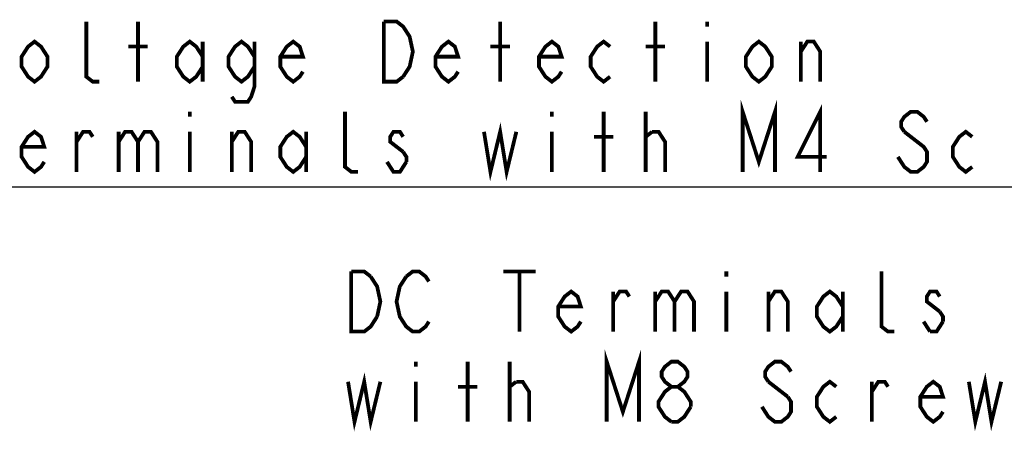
# Model space of a CAD drawing. Extents: x 26 to 410, y 32 to 287.
# Tile 36 of 47: x 227 to 280, y 142 to 164. Entities that reach past the tile are written whole.
import ezdxf

# ---------------------------------------------------------------- set-up
doc = ezdxf.new("R2010")
doc.units = 0
doc.header["$LTSCALE"] = 23.1
doc.layers.add('ALL_NOTE', color=7, linetype='CONTINUOUS')

msp = doc.modelspace()

# ---------------------------------------------------------------- linework, layer by layer
at = {"layer": 'ALL_NOTE', "color": 2, "linetype": 'CONTINUOUS'}
msp.add_line((223.788, 155.245), (289.836, 155.245), dxfattribs=at)
at = {"layer": 'ALL_NOTE', "color": 2, "linetype": 'CONTINUOUS', "const_width": 0.2}
for points in [[(231.356, 160.845), (231.012, 160.845), (230.668, 161.112), (230.668, 164.045)], [(233.42, 160.845), (233.42, 164.045)], [(247.524, 161.112), (247.18, 160.845), (246.492, 160.845), (246.492, 164.045)], [(246.492, 164.045), (247.18, 164.045), (247.524, 163.779), (247.696, 163.512), (247.868, 163.245), (248.04, 162.445), (247.868, 161.645), (247.524, 161.112)], [(252.684, 160.845), (252.684, 164.045)], [(260.94, 160.845), (260.94, 164.045)], [(263.692, 164.045), (263.692, 163.779)], [(228.604, 161.645), (228.26, 161.112), (227.916, 160.845), (227.572, 161.112), (227.228, 161.645), (227.228, 162.179), (227.572, 162.712), (227.916, 162.979), (228.26, 162.712), (228.604, 162.179), (228.604, 161.645)], [(236.86, 161.645), (236.516, 161.112), (236.172, 160.845), (235.828, 161.112), (235.484, 161.645), (235.484, 162.179), (235.828, 162.712), (236.172, 162.979), (236.516, 162.712), (236.86, 162.179)], [(236.86, 162.979), (236.86, 160.845)], [(239.612, 161.645), (239.268, 161.112), (238.924, 160.845), (238.58, 161.112), (238.236, 161.645), (238.236, 162.179), (238.58, 162.712), (238.924, 162.979), (239.268, 162.712), (239.612, 162.179)], [(239.612, 162.979), (239.612, 160.579), (239.44, 160.045), (239.268, 159.779), (238.58, 159.779), (238.408, 160.045)], [(242.192, 161.379), (242.02, 161.112), (241.676, 160.845), (241.332, 161.112), (240.988, 161.645), (240.988, 162.179), (241.332, 162.712), (241.676, 162.979), (242.02, 162.712), (242.192, 162.179), (240.988, 162.179)], [(250.448, 161.379), (250.276, 161.112), (249.932, 160.845), (249.588, 161.112), (249.244, 161.645), (249.244, 162.179), (249.588, 162.712), (249.932, 162.979), (250.276, 162.712), (250.448, 162.179), (249.244, 162.179)], [(255.952, 161.379), (255.78, 161.112), (255.436, 160.845), (255.092, 161.112), (254.748, 161.645), (254.748, 162.179), (255.092, 162.712), (255.436, 162.979), (255.78, 162.712), (255.952, 162.179), (254.748, 162.179)], [(258.532, 161.112), (258.188, 160.845), (257.844, 161.112), (257.5, 161.645), (257.5, 162.179), (257.844, 162.712), (258.188, 162.979), (258.532, 162.712)], [(263.692, 162.979), (263.692, 160.845)], [(267.132, 161.645), (266.788, 161.112), (266.444, 160.845), (266.1, 161.112), (265.756, 161.645), (265.756, 162.179), (266.1, 162.712), (266.444, 162.979), (266.788, 162.712), (267.132, 162.179), (267.132, 161.645)], [(268.68, 162.445), (269.024, 162.979), (269.368, 162.979), (269.712, 162.445), (269.712, 160.845)], [(268.68, 160.845), (268.68, 162.979)], [(232.904, 162.712), (233.936, 162.712)], [(252.168, 162.712), (253.2, 162.712)], [(260.424, 162.712), (261.456, 162.712)], [(265.584, 156.045), (265.584, 159.245), (266.444, 156.579), (267.304, 159.245), (267.304, 156.045)], [(236.172, 159.245), (236.172, 158.979)], [(245.116, 156.045), (244.772, 156.045), (244.428, 156.312), (244.428, 159.245)], [(255.436, 159.245), (255.436, 158.979)], [(258.188, 156.045), (258.188, 159.245)], [(260.424, 156.045), (260.424, 159.245)], [(269.712, 156.045), (269.712, 159.245), (268.508, 156.845), (270.056, 156.845)], [(275.388, 158.712), (275.216, 158.979), (274.872, 159.245), (274.528, 159.245), (274.184, 158.979), (274.012, 158.712), (274.012, 158.445), (274.184, 158.179)], [(228.432, 156.579), (228.26, 156.312), (227.916, 156.045), (227.572, 156.312), (227.228, 156.845), (227.228, 157.379), (227.572, 157.912), (227.916, 158.179), (228.26, 157.912), (228.432, 157.379), (227.228, 157.379)], [(230.152, 157.645), (230.496, 158.179), (230.84, 158.179), (231.012, 157.912)], [(230.152, 156.045), (230.152, 158.179)], [(232.388, 157.645), (232.732, 158.179), (233.076, 158.179), (233.42, 157.645), (233.42, 156.045)], [(232.388, 158.179), (232.388, 156.045)], [(233.42, 157.645), (233.764, 158.179), (234.108, 158.179), (234.452, 157.645), (234.452, 156.045)], [(236.172, 158.179), (236.172, 156.045)], [(238.408, 156.045), (238.408, 158.179)], [(238.408, 157.645), (238.752, 158.179), (239.096, 158.179), (239.44, 157.645), (239.44, 156.045)], [(242.364, 156.845), (242.02, 156.312), (241.676, 156.045), (241.332, 156.312), (240.988, 156.845), (240.988, 157.379), (241.332, 157.912), (241.676, 158.179), (242.02, 157.912), (242.364, 157.379)], [(242.364, 158.179), (242.364, 156.045)], [(247.524, 157.912), (247.352, 158.179), (247.008, 158.179), (246.836, 157.912), (246.836, 157.645), (247.524, 157.112)], [(251.824, 158.179), (252.168, 156.045), (252.684, 158.179), (253.028, 156.045), (253.544, 158.179)], [(255.436, 158.179), (255.436, 156.045)], [(260.424, 157.912), (260.768, 158.179)], [(260.768, 158.179), (261.112, 158.179), (261.456, 157.645), (261.456, 156.045)], [(274.184, 158.179), (275.216, 157.379), (275.388, 157.112), (275.388, 156.579), (275.216, 156.312), (274.872, 156.045), (274.528, 156.045), (274.184, 156.312), (274.012, 156.579), (273.84, 156.845)], [(277.796, 156.312), (277.452, 156.045), (277.108, 156.312), (276.764, 156.845), (276.764, 157.379), (277.108, 157.912), (277.452, 158.179), (277.796, 157.912)], [(257.672, 157.912), (258.704, 157.912)], [(247.524, 157.112), (247.696, 156.845), (247.696, 156.579)], [(247.696, 156.579), (247.352, 156.045), (247.008, 156.045), (246.836, 156.312), (246.664, 156.579)], [(244.764, 150.744), (245.452, 150.744), (245.796, 150.477)], [(246.14, 148.344), (245.796, 147.811), (245.452, 147.544), (244.764, 147.544), (244.764, 150.744)], [(245.796, 150.477), (246.14, 149.944), (246.312, 149.144), (246.14, 148.344)], [(248.892, 148.077), (248.72, 147.811), (248.376, 147.544), (248.032, 147.544), (247.688, 147.811), (247.516, 148.077), (247.344, 148.344), (247.172, 149.144), (247.344, 149.944), (247.688, 150.477)], [(247.688, 150.477), (248.032, 150.744), (248.376, 150.744), (248.72, 150.477), (248.892, 150.211)], [(252.848, 150.744), (254.568, 150.744)], [(253.708, 150.744), (253.708, 147.544)], [(264.716, 150.744), (264.716, 150.477)], [(273.66, 147.544), (273.316, 147.544), (272.972, 147.811), (272.972, 150.744)], [(256.976, 148.077), (256.804, 147.811), (256.46, 147.544), (256.116, 147.811), (255.772, 148.344), (255.772, 148.877), (256.116, 149.411), (256.46, 149.677), (256.804, 149.411), (256.976, 148.877), (255.772, 148.877)], [(270.908, 148.344), (270.564, 147.811), (270.22, 147.544), (269.876, 147.811), (269.532, 148.344), (269.532, 148.877), (269.876, 149.411), (270.22, 149.677), (270.564, 149.411), (270.908, 148.877)], [(258.696, 149.144), (259.04, 149.677), (259.384, 149.677), (259.556, 149.411)], [(258.696, 147.544), (258.696, 149.677)], [(260.932, 149.144), (261.276, 149.677), (261.62, 149.677), (261.964, 149.144), (261.964, 147.544)], [(260.932, 149.677), (260.932, 147.544)], [(261.964, 149.144), (262.308, 149.677), (262.652, 149.677), (262.996, 149.144), (262.996, 147.544)], [(264.716, 149.677), (264.716, 147.544)], [(266.952, 147.544), (266.952, 149.677)], [(266.952, 149.144), (267.296, 149.677), (267.64, 149.677), (267.984, 149.144), (267.984, 147.544)], [(270.908, 149.677), (270.908, 147.544)], [(276.068, 149.411), (275.896, 149.677), (275.552, 149.677), (275.38, 149.411), (275.38, 149.144), (276.068, 148.611)], [(276.068, 148.611), (276.24, 148.344), (276.24, 148.077)], [(275.552, 147.544), (275.208, 148.077)], [(276.24, 148.077), (275.896, 147.544), (275.552, 147.544)], [(258.352, 142.744), (258.352, 145.944), (259.212, 143.277), (260.072, 145.944), (260.072, 142.744)], [(248.204, 145.944), (248.204, 145.677)], [(250.956, 142.744), (250.956, 145.944)], [(253.192, 142.744), (253.192, 145.944)], [(261.792, 144.611), (261.448, 144.877), (261.276, 145.144), (261.276, 145.411), (261.448, 145.677), (261.792, 145.944), (262.136, 145.944), (262.48, 145.677), (262.652, 145.411), (262.652, 145.144), (262.48, 144.877), (262.136, 144.611)], [(268.156, 145.411), (267.984, 145.677), (267.64, 145.944), (267.296, 145.944), (266.952, 145.677), (266.78, 145.411), (266.78, 145.144), (266.952, 144.877)], [(244.592, 144.877), (244.936, 142.744), (245.452, 144.877), (245.796, 142.744), (246.312, 144.877)], [(277.616, 144.877), (277.96, 142.744), (278.476, 144.877), (278.82, 142.744), (279.336, 144.877)], [(248.204, 144.877), (248.204, 142.744)], [(250.44, 144.611), (251.472, 144.611)], [(253.192, 144.611), (253.536, 144.877)], [(253.536, 144.877), (253.88, 144.877), (254.224, 144.344), (254.224, 142.744)], [(261.792, 142.744), (261.448, 143.011), (261.276, 143.277), (261.104, 143.544), (261.104, 143.811), (261.276, 144.077), (261.448, 144.344), (261.792, 144.611), (262.136, 144.611), (262.48, 144.344), (262.652, 144.077), (262.824, 143.811), (262.824, 143.544)], [(266.952, 144.877), (267.984, 144.077)], [(270.564, 143.011), (270.22, 142.744), (269.876, 143.011), (269.532, 143.544), (269.532, 144.077), (269.876, 144.611), (270.22, 144.877), (270.564, 144.611)], [(272.456, 144.344), (272.8, 144.877), (273.144, 144.877), (273.316, 144.611)], [(272.456, 142.744), (272.456, 144.877)], [(276.24, 143.277), (276.068, 143.011), (275.724, 142.744), (275.38, 143.011), (275.036, 143.544), (275.036, 144.077), (275.38, 144.611), (275.724, 144.877), (276.068, 144.611), (276.24, 144.077), (275.036, 144.077)], [(267.984, 144.077), (268.156, 143.811), (268.156, 143.277), (267.984, 143.011), (267.64, 142.744), (267.296, 142.744), (266.952, 143.011), (266.78, 143.277), (266.608, 143.544)], [(262.824, 143.544), (262.48, 143.011), (262.136, 142.744), (261.792, 142.744)]]:
    msp.add_lwpolyline(points, dxfattribs=at)

doc.saveas('drawing.dxf')
